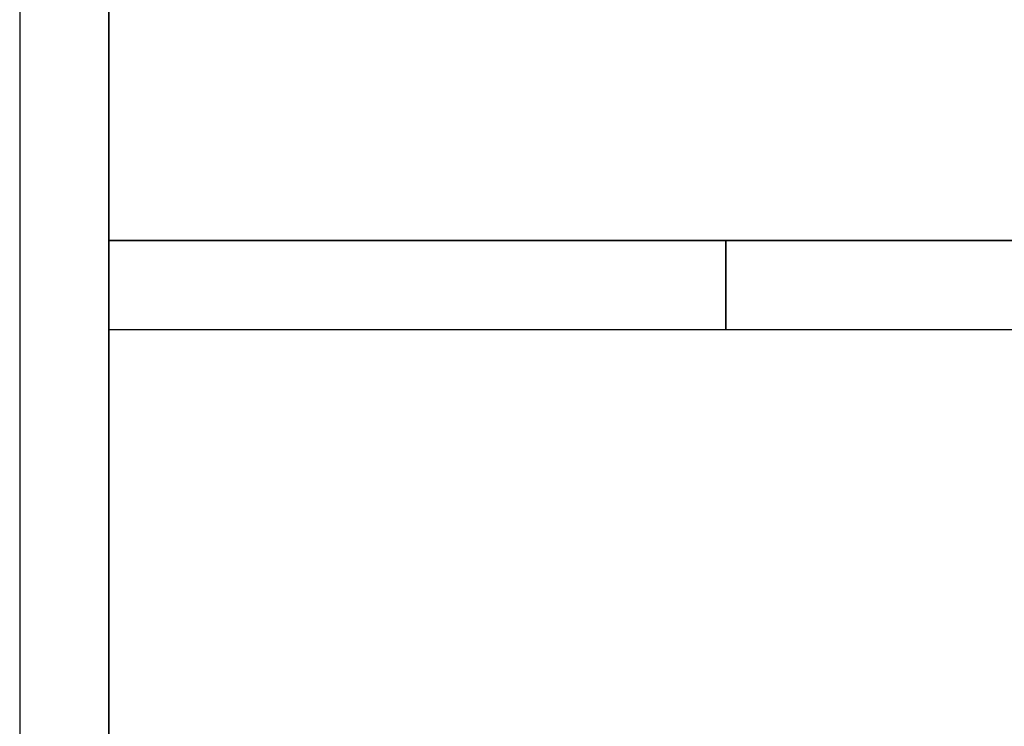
# Model space of a CAD drawing. Header units: metres. Extents: x 391.1 to 427.5, y 12.7 to 28.4.
# Tile 28 of 135: x 404.3 to 405.4, y 25.4 to 26.2. Entities that reach past the tile are written whole.
import ezdxf

# ---------------------------------------------------------------- set-up
doc = ezdxf.new("R2010")
doc.units = ezdxf.units.M
doc.layers.add('01_SUELOS', color=7, linetype='Continuous', lineweight=25, true_color=0x007f00)
doc.layers.add('A-WALL-____-MCUT', color=7, linetype='Continuous', lineweight=25)
doc.layers.add('A-WALL-____-OTLN', color=7, linetype='Continuous', lineweight=25)

# ---------------------------------------------------------------- blocks, each defined once
blk = doc.blocks.new('Family - Envans P1-154705-04_PCI_P1')
at = {"layer": 'A-WALL-____-MCUT', "color": 253, "true_color": 0xaaaaaa}
for p, q in [((4.5588, 0.1), (0, 0.1)), ((0, 0), (4.5588, 0))]:
    blk.add_line(p, q, dxfattribs=at)
at = {"layer": 'A-WALL-____-OTLN', "color": 253, "true_color": 0xaaaaaa}
for p, q in [((4.5588, 0.1), (0, 0.1)), ((0, 0), (4.5588, 0))]:
    blk.add_line(p, q, dxfattribs=at)
at = {"layer": 'A-WALL-____-OTLN', "color": 253, "lineweight": 18, "true_color": 0xaaaaaa}
blk.add_line((0, 0), (4.5588, 0), dxfattribs=at)
blk = doc.blocks.new('Family - LONDR55-XX_ZZ-ARQ-CAA-M3D-Londres55-154745-04_PCI_P1')
at = {"layer": '01_SUELOS', "color": 9, "true_color": 0xaad4aa}
for p, q in [((0, 2.1), (0, 0)), ((0, 0), (0, 2.1)), ((0, 0), (6.2404, 0)), ((6.2404, 0), (0, 0))]:
    blk.add_line(p, q, dxfattribs=at)
blk = doc.blocks.new('Family - Envans P1-154783-04_PCI_P1')
at = {"layer": 'A-WALL-____-MCUT', "color": 253, "true_color": 0xaaaaaa}
for p, q in [((0.693, 0.1), (0, 0.1)), ((0, 0.1), (0, 0)), ((0.693, 0), (0.693, 0.1)), ((0, 0), (0.693, 0))]:
    blk.add_line(p, q, dxfattribs=at)
at = {"layer": 'A-WALL-____-OTLN', "color": 253, "true_color": 0xaaaaaa}
for p, q in [((0.693, 0.1), (0, 0.1)), ((0, 0.1), (0, 0)), ((0.693, 0), (0.693, 0.1)), ((0, 0), (0.693, 0))]:
    blk.add_line(p, q, dxfattribs=at)
at = {"layer": 'A-WALL-____-OTLN', "color": 253, "lineweight": 18, "true_color": 0xaaaaaa}
blk.add_line((0, 0), (0.693, 0), dxfattribs=at)
blk = doc.blocks.new('Family - LONDR55-XX_ZZ-ARQ-CAA-M3D-Londres55-154893-04_PCI_P1')
at = {"layer": '01_SUELOS', "color": 9, "true_color": 0xaad4aa}
for p, q in [((0, 1.755), (0, 0)), ((0, 0), (0, 1.755)), ((6.2404, 1.755), (0, 1.755)), ((0, 1.755), (6.2404, 1.755))]:
    blk.add_line(p, q, dxfattribs=at)
blk = doc.blocks.new('Family - LONDR55-XX_ZZ-ARQ-CAA-M3D-Londres55-155045-04_PCI_P1')
at = {"layer": '01_SUELOS', "color": 9, "true_color": 0xaad4aa}
for p, q in [((6.1394, 11.0538), (6.1394, 14.9576)), ((6.1394, 14.9576), (6.1394, 11.0538))]:
    blk.add_line(p, q, dxfattribs=at)
blk = doc.blocks.new('Family - Envans P1-155158-04_PCI_P1')
at = {"layer": 'A-WALL-____-MCUT', "color": 253, "true_color": 0xaaaaaa}
for p, q in [((0.3859, 0.1), (0, 0.1)), ((0, 0.1), (0, 0)), ((0, 0), (0.3859, 0))]:
    blk.add_line(p, q, dxfattribs=at)
at = {"layer": 'A-WALL-____-OTLN', "color": 253, "true_color": 0xaaaaaa}
for p, q in [((1.2366, 0.1), (0, 0.1)), ((0, 0.1), (0, 0)), ((0, 0), (1.2366, 0))]:
    blk.add_line(p, q, dxfattribs=at)
at = {"layer": 'A-WALL-____-OTLN', "color": 253, "lineweight": 18, "true_color": 0xaaaaaa}
blk.add_line((0, 0), (1.2366, 0), dxfattribs=at)
blk = doc.blocks.new('LONDR55-XX_ZZ-ARQ-CAA-M3D-Londres55_ifc-1-04_PCI_P1')
at = {"layer": '01_SUELOS', "color": 253, "lineweight": 18, "true_color": 0xaaaaaa}
for name, p in [('Family - LONDR55-XX_ZZ-ARQ-CAA-M3D-Londres55-155045-04_PCI_P1', (398.2972, 13.1206)), ('Family - LONDR55-XX_ZZ-ARQ-CAA-M3D-Londres55-154745-04_PCI_P1', (404.4366, 25.9295)), ('Family - LONDR55-XX_ZZ-ARQ-CAA-M3D-Londres55-154893-04_PCI_P1', (404.4366, 24.1745))]:
    blk.add_blockref(name, p, dxfattribs=at)
at = {"layer": 'A-WALL-____-OTLN', "color": 253, "lineweight": 18, "true_color": 0xaaaaaa, "rotation": 90}
blk.add_blockref('Family - Envans P1-154705-04_PCI_P1', (404.4366, 23.5195), dxfattribs=at)
at = {"layer": 'A-WALL-____-OTLN', "color": 253, "lineweight": 18, "true_color": 0xaaaaaa}
for name, p in [('Family - Envans P1-154783-04_PCI_P1', (404.4366, 25.8295)), ('Family - Envans P1-155158-04_PCI_P1', (405.1297, 25.8295))]:
    blk.add_blockref(name, p, dxfattribs=at)

msp = doc.modelspace()

# ---------------------------------------------------------------- block references
at = {"lineweight": 5}
msp.add_blockref('LONDR55-XX_ZZ-ARQ-CAA-M3D-Londres55_ifc-1-04_PCI_P1', (0, 0), dxfattribs=at)

doc.saveas('drawing.dxf')
